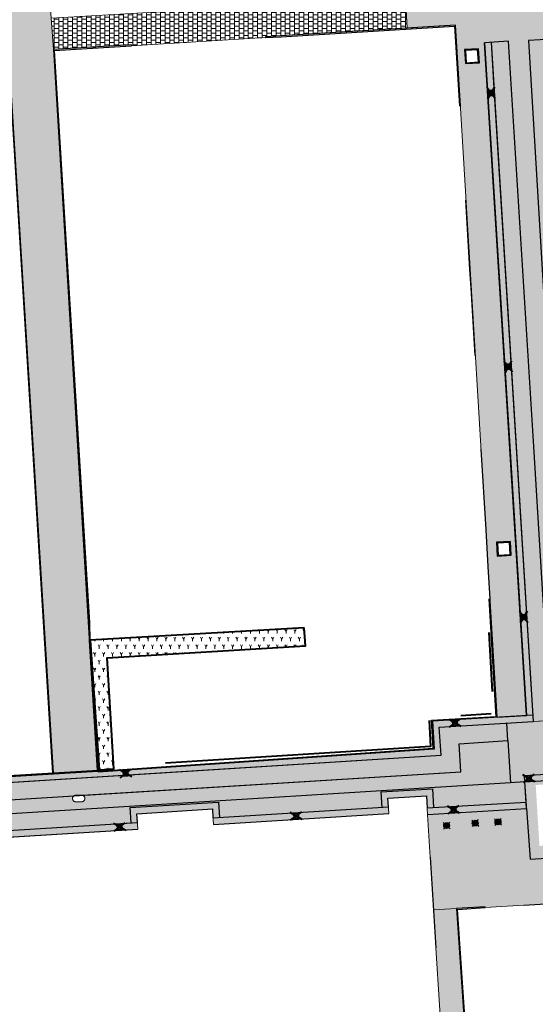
# Model space of a CAD drawing. Header units: metres. Extents: x -1 to 162893, y -2 to 502950.
# Tile 19 of 107: x 162566 to 162600, y 502575 to 502639. Entities that reach past the tile are written whole.
import ezdxf

# ---------------------------------------------------------------- set-up
doc = ezdxf.new("R2010")
doc.units = ezdxf.units.M
for name, color, linetype, lineweight, true_color in [('V-BH-GR-BEPLANTING_CULTUUR-A', 92, 'Continuous', 40, 0x00bd00), ('V-WE-VH-VERHARDING_BSS_DUBBELKLINKER_KF_ROOD_HALFSTEENSVERBAND-A', 13, 'Continuous', 13, 0xbd7e7e), ('V-WE-VH-VERHARDING_TEGEL_300x300x45_GRIJS-A', 253, 'Continuous', 13, 0x828282), ('V-WE-VH-VERHARDING_TEGEL_300x300x60_GRIJS-A', 15, 'Continuous', 13, 0x815656)]:
    doc.layers.add(name, color=color, linetype=linetype, lineweight=lineweight, true_color=true_color)
for name, color, linetype, lineweight in [('V-BH-RI-GWA_KOLK-S', 30, 'Continuous', 40), ('V-BH-VH-GOOT_BSS_KEIFORMAAT_4STREK-G', 5, 'Continuous', 30), ('V-BH-VH-KANTOPSLUITING_OPSLUITBAND_60X200-G', 150, 'Continuous', 30), ('V-BH-VH-KANTOPSLUITING_VOORKANTBAND-G', 2, 'Continuous', 30), ('V-BH-VH-MATERIAALGRENS-G', 7, 'Continuous', 30), ('V-WE-GR-BEPLANTING-A-250', 92, 'Continuous', 18), ('V-WE-IE-MEUBILAIR_WEGMEUBILAIR_PAAL-S', 7, 'Continuous', 30), ('V-WE-IE-TERREINAFSCHEIDING_KUNSTMATIG_HEKWERK_LAAG-G', 6, 'Continuous', 40), ('V-WE-VH-OPENVERHARDING_BETONSTRAATSTEEN-A', 92, 'Continuous', 18), ('V-WE-VH-OPENVERHARDING_TEGEL-A', 92, 'Continuous', 18), ('V-WE-VH-VERHARDING_STRAATBAKSTEEN-A', 240, 'Continuous', 13), ('V01-WE-VH-OPENVERHARDING_TEGEL-A', 92, 'Continuous', 18)]:
    doc.layers.add(name, color=color, linetype=linetype, lineweight=lineweight)
doc.layers.add('X-XX-AL-HULPLIJN 01-G', color=1, linetype='Continuous', lineweight=18, true_color=0xff0000, plot=False)
doc.layers.add('X01-XX-AL-HULPLIJN 01-G', color=1, linetype='Continuous', lineweight=18, true_color=0xff0000, plot=False)
pattern_1 = [(0, (0, 0), (0.3, 0.15), [0.3, -0.3]), (90, (0, 0), (-0.3, 2e-17), [])]
pattern_2 = [(183.595410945, (0, 0), (0.006271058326, -0.099803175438), []), (273.595410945, (-0.3992, -0.0251), (0.39921270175, 0.0250842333), [0.1, -0.1]), (273.595410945, (-0.19334, -0.11235), (0.39921270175, 0.0250842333), [0.1, -0.1]), (183.595410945, (-0.19647, -0.06244), (0.01254211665, -0.199606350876), [0, -0.2, 0, 0, 0]), (183.595410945, (-0.1902, -0.16225), (0.01254211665, -0.199606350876), [0, -0.2, 0, 0, 0])]
pattern_3 = [(90, (0, 0), (-0.105, 0.105), [0.105, -0.105]), (180, (0, 0), (-1e-17, -0.105), [])]

# ---------------------------------------------------------------- blocks, each defined once
blk = doc.blocks.new('V-SRI-KOLK_STRAAT_300X300-SO46')
at = {"layer": 'V-BH-RI-GWA_KOLK-S', "ltscale": 0.02}
for p, q in [((0.4, -0.375), (-0.381, 0.076)), ((-0.349, -0.423), (0.368, 0.124))]:
    blk.add_line(p, q, dxfattribs=at)
at = {"layer": 'V-BH-RI-GWA_KOLK-S', "ltscale": 0.2}
for p, q in [((0.15, 0.009), (-0.131, -0.309)), ((-0.15, -0.009), (0.169, -0.29))]:
    blk.add_line(p, q, dxfattribs=at)
at = {"layer": 'V-BH-RI-GWA_KOLK-S', "ltscale": 0.2, "flags": 128}
blk.add_lwpolyline([(0.15, 0.009), (-0.15, -0.009), (-0.131, -0.309), (0.169, -0.29), (0.15, 0.009)], dxfattribs=at)
blk = doc.blocks.new('V-SIE-WEG_PAAL_BETON16')
at = {"layer": 'V-WE-IE-MEUBILAIR_WEGMEUBILAIR_PAAL-S', "ltscale": 1.5}
for p, q in [((-0.225, 0.199), (0.225, -0.199)), ((0.199, 0.225), (-0.199, -0.225))]:
    blk.add_line(p, q, dxfattribs=at)
for radius in [0.188, 0.15, 0.112, 0.078, 0.075, 0.027]:
    blk.add_circle((0, 0), radius, dxfattribs=at)
blk = doc.blocks.new('V-SIE-WEG_PAAL_BETON17')
at = {"layer": 'V-WE-IE-MEUBILAIR_WEGMEUBILAIR_PAAL-S', "ltscale": 1.5}
for p, q in [((-0.225, 0.199), (0.225, -0.199)), ((0.199, 0.225), (-0.199, -0.225))]:
    blk.add_line(p, q, dxfattribs=at)
for radius in [0.188, 0.15, 0.112, 0.078, 0.075, 0.027]:
    blk.add_circle((0, 0), radius, dxfattribs=at)
blk = doc.blocks.new('V-SIE-WEG_PAAL_BETON18')
at = {"layer": 'V-WE-IE-MEUBILAIR_WEGMEUBILAIR_PAAL-S', "ltscale": 1.5}
for p, q in [((-0.225, 0.199), (0.225, -0.199)), ((0.199, 0.225), (-0.199, -0.225))]:
    blk.add_line(p, q, dxfattribs=at)
for radius in [0.188, 0.15, 0.112, 0.078, 0.075, 0.027]:
    blk.add_circle((0, 0), radius, dxfattribs=at)
blk = doc.blocks.new('V-SRI-KOLK_STRAAT_300X300-SO48')
at = {"layer": 'V-BH-RI-GWA_KOLK-S', "ltscale": 0.02}
for p, q in [((0.4, -0.375), (-0.381, 0.076)), ((-0.349, -0.423), (0.368, 0.124))]:
    blk.add_line(p, q, dxfattribs=at)
at = {"layer": 'V-BH-RI-GWA_KOLK-S', "ltscale": 0.2}
for p, q in [((0.15, 0.009), (-0.131, -0.309)), ((-0.15, -0.009), (0.169, -0.29))]:
    blk.add_line(p, q, dxfattribs=at)
at = {"layer": 'V-BH-RI-GWA_KOLK-S', "ltscale": 0.2, "flags": 128}
blk.add_lwpolyline([(0.15, 0.009), (-0.15, -0.009), (-0.131, -0.309), (0.169, -0.29), (0.15, 0.009)], dxfattribs=at)
blk = doc.blocks.new('V-SRI-KOLK_STRAAT_300X300-SO49')
at = {"layer": 'V-BH-RI-GWA_KOLK-S', "ltscale": 0.02}
for p, q in [((0.4, -0.375), (-0.381, 0.076)), ((-0.349, -0.423), (0.368, 0.124))]:
    blk.add_line(p, q, dxfattribs=at)
at = {"layer": 'V-BH-RI-GWA_KOLK-S', "ltscale": 0.2}
for p, q in [((0.15, 0.009), (-0.131, -0.309)), ((-0.15, -0.009), (0.169, -0.29))]:
    blk.add_line(p, q, dxfattribs=at)
at = {"layer": 'V-BH-RI-GWA_KOLK-S', "ltscale": 0.2, "flags": 128}
blk.add_lwpolyline([(0.15, 0.009), (-0.15, -0.009), (-0.131, -0.309), (0.169, -0.29), (0.15, 0.009)], dxfattribs=at)
blk = doc.blocks.new('V-SRI-KOLK_STRAAT_300X300-SO50')
at = {"layer": 'V-BH-RI-GWA_KOLK-S', "ltscale": 0.02}
for p, q in [((0.4, -0.375), (-0.381, 0.076)), ((-0.349, -0.423), (0.368, 0.124))]:
    blk.add_line(p, q, dxfattribs=at)
at = {"layer": 'V-BH-RI-GWA_KOLK-S', "ltscale": 0.2}
for p, q in [((0.15, 0.009), (-0.131, -0.309)), ((-0.15, -0.009), (0.169, -0.29))]:
    blk.add_line(p, q, dxfattribs=at)
at = {"layer": 'V-BH-RI-GWA_KOLK-S', "ltscale": 0.2, "flags": 128}
blk.add_lwpolyline([(0.15, 0.009), (-0.15, -0.009), (-0.131, -0.309), (0.169, -0.29), (0.15, 0.009)], dxfattribs=at)
blk = doc.blocks.new('V-SRI-KOLK_STRAAT_300X300-SO51')
at = {"layer": 'V-BH-RI-GWA_KOLK-S', "ltscale": 0.02}
for p, q in [((0.423, -0.349), (-0.124, 0.368)), ((0.375, 0.4), (-0.076, -0.381))]:
    blk.add_line(p, q, dxfattribs=at)
at = {"layer": 'V-BH-RI-GWA_KOLK-S', "ltscale": 0.2}
for p, q in [((-0.009, 0.15), (0.309, -0.131)), ((0.009, -0.15), (0.29, 0.169))]:
    blk.add_line(p, q, dxfattribs=at)
at = {"layer": 'V-BH-RI-GWA_KOLK-S', "ltscale": 0.2, "flags": 128}
blk.add_lwpolyline([(-0.009, 0.15), (0.009, -0.15), (0.309, -0.131), (0.29, 0.169), (-0.009, 0.15)], dxfattribs=at)
blk = doc.blocks.new('V-SRI-KOLK_STRAAT_300X300-SO53')
at = {"layer": 'V-BH-RI-GWA_KOLK-S', "ltscale": 0.02}
for p, q in [((0.423, -0.349), (-0.124, 0.368)), ((0.375, 0.4), (-0.076, -0.381))]:
    blk.add_line(p, q, dxfattribs=at)
at = {"layer": 'V-BH-RI-GWA_KOLK-S', "ltscale": 0.2}
for p, q in [((-0.009, 0.15), (0.309, -0.131)), ((0.009, -0.15), (0.29, 0.169))]:
    blk.add_line(p, q, dxfattribs=at)
at = {"layer": 'V-BH-RI-GWA_KOLK-S', "ltscale": 0.2, "flags": 128}
blk.add_lwpolyline([(-0.009, 0.15), (0.009, -0.15), (0.309, -0.131), (0.29, 0.169), (-0.009, 0.15)], dxfattribs=at)
blk = doc.blocks.new('V-SRI-KOLK_STRAAT_300X300-SO55')
at = {"layer": 'V-BH-RI-GWA_KOLK-S', "ltscale": 0.02}
for p, q in [((0.423, -0.349), (-0.124, 0.368)), ((0.375, 0.4), (-0.076, -0.381))]:
    blk.add_line(p, q, dxfattribs=at)
at = {"layer": 'V-BH-RI-GWA_KOLK-S', "ltscale": 0.2}
for p, q in [((-0.009, 0.15), (0.309, -0.131)), ((0.009, -0.15), (0.29, 0.169))]:
    blk.add_line(p, q, dxfattribs=at)
at = {"layer": 'V-BH-RI-GWA_KOLK-S', "ltscale": 0.2, "flags": 128}
blk.add_lwpolyline([(-0.009, 0.15), (0.009, -0.15), (0.309, -0.131), (0.29, 0.169), (-0.009, 0.15)], dxfattribs=at)
blk = doc.blocks.new('V-SRI-KOLK_STRAAT_300X300-SO59')
at = {"layer": 'V-BH-RI-GWA_KOLK-S', "ltscale": 0.02}
for p, q in [((0.4, -0.375), (-0.381, 0.076)), ((-0.349, -0.423), (0.368, 0.124))]:
    blk.add_line(p, q, dxfattribs=at)
at = {"layer": 'V-BH-RI-GWA_KOLK-S', "ltscale": 0.2}
for p, q in [((0.15, 0.009), (-0.131, -0.309)), ((-0.15, -0.009), (0.169, -0.29))]:
    blk.add_line(p, q, dxfattribs=at)
at = {"layer": 'V-BH-RI-GWA_KOLK-S', "ltscale": 0.2, "flags": 128}
blk.add_lwpolyline([(0.15, 0.009), (-0.15, -0.009), (-0.131, -0.309), (0.169, -0.29), (0.15, 0.009)], dxfattribs=at)
blk = doc.blocks.new('V-SRI-KOLK_STRAAT_300X300-SO60')
at = {"layer": 'V-BH-RI-GWA_KOLK-S', "ltscale": 0.02}
for p, q in [((0.4, -0.375), (-0.381, 0.076)), ((-0.349, -0.423), (0.368, 0.124))]:
    blk.add_line(p, q, dxfattribs=at)
at = {"layer": 'V-BH-RI-GWA_KOLK-S', "ltscale": 0.2}
for p, q in [((0.15, 0.009), (-0.131, -0.309)), ((-0.15, -0.009), (0.169, -0.29))]:
    blk.add_line(p, q, dxfattribs=at)
at = {"layer": 'V-BH-RI-GWA_KOLK-S', "ltscale": 0.2, "flags": 128}
blk.add_lwpolyline([(0.15, 0.009), (-0.15, -0.009), (-0.131, -0.309), (0.169, -0.29), (0.15, 0.009)], dxfattribs=at)

msp = doc.modelspace()

# ---------------------------------------------------------------- hatches: boundary and pattern name
at = {"layer": 'V-BH-VH-GOOT_BSS_KEIFORMAAT_4STREK-G'}
h = msp.add_hatch(dxfattribs=at)
h.set_pattern_fill('AVH-BSS_KEIFORMAAT_HALFST', color=256, angle=90, pattern_type=2)
h.set_pattern_definition(pattern_3)
h.paths.add_polyline_path([(162596.427, 502637.234), (162596.846, 502637.262), (162599.562, 502593.594), (162599.149, 502593.566)])
h = msp.add_hatch(dxfattribs=at)
h.set_pattern_fill('AVH-BSS_KEIFORMAAT_HALFST', color=256, angle=90, pattern_type=2)
h.set_pattern_definition(pattern_3)
h.paths.add_polyline_path([(162534.81, 502587.647), (162534.392, 502587.62), (162534.418, 502587.201), (162536.757, 502587.351), (162536.753, 502587.403), (162593.603, 502590.997), (162593.49, 502592.812), (162599.587, 502593.175), (162599.561, 502593.594), (162593.044, 502593.206), (162593.158, 502591.387), (162568.461, 502589.763), (162536.729, 502587.823), (162536.73, 502587.77)])
h = msp.add_hatch(dxfattribs=at)
h.set_pattern_fill('AVH-BSS_KEIFORMAAT_HALFST', color=256, angle=90, pattern_type=2)
h.set_pattern_definition(pattern_3)
h.paths.add_polyline_path([(162599.019, 502589.679), (162599.045, 502589.26), (162640.262, 502591.822), (162640.236, 502592.241)])
h = msp.add_hatch(dxfattribs=at)
h.set_pattern_fill('AVH-BSS_KEIFORMAAT_HALFST', color=256, angle=90, pattern_type=2)
h.set_pattern_definition(pattern_3)
h.paths.add_polyline_path([(162562.637, 502585.918), (162562.663, 502585.499), (162573.941, 502586.201), (162573.879, 502587.198), (162578.77, 502587.503), (162578.832, 502586.505), (162590.22, 502587.214), (162590.158, 502588.212), (162592.653, 502588.367), (162592.729, 502587.149), (162599.152, 502587.536), (162599.123, 502587.955), (162593.121, 502587.594), (162593.047, 502588.812), (162589.716, 502588.606), (162589.774, 502587.608), (162579.225, 502586.95), (162579.163, 502587.948), (162573.434, 502587.591), (162573.496, 502586.594), (162563.056, 502585.944)])
at = {"layer": 'V-WE-GR-BEPLANTING-A-250'}
h = msp.add_hatch(dxfattribs=at)
h.set_pattern_fill('AGR-BEPLANTING_SOORT_01-SO', color=256, scale=0.5, pattern_type=2)
h.set_pattern_definition([(60, (162509.3586, 502748.52543), (-0.2886752, 0.4999999), [0.144338, -0.433013]), (120, (162509.3586, 502748.52543), (-0.5773502, -1e-07), [0.144338, -0.433013]), (270, (162509.35858, 502748.52543), (0.288675, -0.5), [0.125, -0.875])])
h.paths.add_polyline_path([(162584.728, 502599.257), (162570.843, 502598.449), (162571.434, 502590.054), (162572.379, 502590.119), (162571.936, 502597.318), (162584.808, 502598.099)])
at = {"layer": 'V-WE-VH-OPENVERHARDING_BETONSTRAATSTEEN-A'}
h = msp.add_hatch(dxfattribs=at)
h.set_pattern_fill('AVH-BSS_KEIFORMAAT_HALFST', color=256, scale=2, angle=90, pattern_type=2)
h.set_pattern_definition([(90, (0, 0), (-0.21, 0.21), [0.21, -0.21]), (180, (0, 0), (-3e-17, -0.21), [])])
h.paths.add_polyline_path([(162599.045, 502589.26), (162599.381, 502584.237), (162632.222, 502586.249), (162631.898, 502591.302)])
h.paths.add_polyline_path([(162606.047, 502589.444), (162606.289, 502585.493), (162604.722, 502585.397), (162604.521, 502585.385), (162604.279, 502589.336)], flags=16)
h.paths.add_polyline_path([(162601.512, 502589.166), (162601.754, 502585.215), (162600.187, 502585.119), (162599.985, 502585.107), (162599.743, 502589.058)], flags=16)
h.paths.add_polyline_path([(162603.78, 502589.305), (162604.022, 502585.354), (162602.455, 502585.258), (162602.253, 502585.246), (162602.011, 502589.197)], flags=16)
h.paths.add_polyline_path([(162608.315, 502589.583), (162608.557, 502585.632), (162606.99, 502585.536), (162606.789, 502585.523), (162606.546, 502589.475)], flags=16)
h.paths.add_polyline_path([(162610.583, 502589.722), (162610.825, 502585.771), (162609.258, 502585.675), (162609.056, 502585.662), (162608.814, 502589.614)], flags=16)
h.paths.add_polyline_path([(162612.851, 502589.861), (162613.093, 502585.91), (162611.526, 502585.814), (162611.324, 502585.801), (162611.082, 502589.753)], flags=16)
h.paths.add_polyline_path([(162615.119, 502590), (162615.361, 502586.049), (162613.794, 502585.953), (162613.592, 502585.94), (162613.35, 502589.892)], flags=16)
h.paths.add_polyline_path([(162617.387, 502590.139), (162617.629, 502586.188), (162616.062, 502586.092), (162615.86, 502586.079), (162615.618, 502590.031)], flags=16)
h.paths.add_polyline_path([(162619.655, 502590.278), (162619.897, 502586.327), (162618.33, 502586.231), (162618.128, 502586.218), (162617.886, 502590.169)], flags=16)
h.paths.add_polyline_path([(162621.922, 502590.417), (162622.164, 502586.465), (162620.597, 502586.369), (162620.396, 502586.357), (162620.154, 502590.308)], flags=16)
h.paths.add_polyline_path([(162624.19, 502590.556), (162624.432, 502586.604), (162622.865, 502586.508), (162622.664, 502586.496), (162622.421, 502590.447)], flags=16)
h.paths.add_polyline_path([(162626.458, 502590.695), (162626.7, 502586.743), (162625.133, 502586.647), (162624.931, 502586.635), (162624.689, 502590.586)], flags=16)
h.paths.add_polyline_path([(162628.726, 502590.834), (162628.968, 502586.882), (162627.401, 502586.786), (162627.199, 502586.774), (162626.957, 502590.725)], flags=16)
h.paths.add_polyline_path([(162630.994, 502590.973), (162631.236, 502587.021), (162629.669, 502586.925), (162629.467, 502586.913), (162629.225, 502590.864)], flags=16)
at = {"layer": 'V-WE-VH-OPENVERHARDING_TEGEL-A'}
h = msp.add_hatch(dxfattribs=at)
h.set_pattern_fill('AVH-TEGEL_300X300_HALFST', color=256, pattern_type=2)
h.set_pattern_definition(pattern_1)
h.paths.add_polyline_path([(162591.014, 502645.247), (162591.409, 502638.183), (162594.541, 502638.374), (162597.241, 502593.456), (162599.148, 502593.57), (162596.427, 502637.234), (162597.976, 502637.339), (162600.821, 502591.482), (162637.09, 502593.649), (162637.023, 502594.844), (162601.955, 502592.757), (162599.283, 502637.367), (162600.782, 502637.462), (162603.246, 502596.48), (162605.17, 502595.115), (162604.902, 502599.753), (162602.479, 502638.88), (162605.027, 502639.027), (162604.555, 502646.102), (162601.877, 502645.957), (162601.897, 502645.658), (162593.916, 502645.111), (162593.895, 502645.409)])
h.paths.add_polyline_path([(162597.192, 502604.815), (162597.249, 502603.907), (162598.157, 502603.965), (162598.1, 502604.872)], flags=16)
h.paths.add_polyline_path([(162602.073, 502620.244), (162602.13, 502619.336), (162603.038, 502619.394), (162602.981, 502620.301)], flags=16)
h.paths.add_polyline_path([(162595.122, 502636.782), (162595.179, 502635.874), (162596.087, 502635.932), (162596.03, 502636.839)], flags=16)
h = msp.add_hatch(dxfattribs=at)
h.set_pattern_fill('AVH-TEGEL_300X300_HALFST', color=256, pattern_type=2)
h.set_pattern_definition(pattern_1)
h.paths.add_polyline_path([(162569.772, 502588.345), (162569.756, 502588.33), (162569.743, 502588.314), (162569.731, 502588.297), (162569.721, 502588.278), (162569.713, 502588.26), (162569.706, 502588.24), (162569.702, 502588.221), (162569.7, 502588.202), (162569.699, 502588.184), (162569.7, 502588.165), (162569.702, 502588.146), (162569.706, 502588.127), (162569.713, 502588.108), (162569.721, 502588.089), (162569.731, 502588.071), (162569.743, 502588.053), (162569.756, 502588.037), (162569.772, 502588.022), (162569.788, 502588.009), (162569.806, 502587.998), (162569.824, 502587.989), (162569.843, 502587.981), (162569.861, 502587.975), (162569.88, 502587.972), (162569.899, 502587.969), (162570.299, 502587.969), (162570.317, 502587.972), (162570.336, 502587.975), (162570.355, 502587.981), (162570.374, 502587.988), (162570.392, 502587.998), (162570.409, 502588.009), (162570.426, 502588.022), (162570.441, 502588.037), (162570.455, 502588.053), (162570.467, 502588.07), (162570.477, 502588.089), (162570.485, 502588.108), (162570.491, 502588.127), (162570.495, 502588.146), (162570.498, 502588.165), (162570.499, 502588.184), (162570.498, 502588.202), (162570.495, 502588.221), (162570.491, 502588.24), (162570.485, 502588.26), (162570.477, 502588.278), (162570.467, 502588.297), (162570.455, 502588.314), (162570.441, 502588.33), (162570.426, 502588.345), (162570.409, 502588.358), (162570.392, 502588.369), (162570.374, 502588.379), (162570.355, 502588.386), (162570.347, 502588.389), (162594.876, 502589.916), (162594.778, 502591.734), (162597.935, 502591.944), (162598.11, 502589.191), (162569.549, 502587.43), (162533.411, 502585.188), (162533.359, 502586.092), (162567.351, 502588.202), (162569.782, 502588.353)])
at = {"layer": 'V-WE-VH-VERHARDING_BSS_DUBBELKLINKER_KF_ROOD_HALFSTEENSVERBAND-A'}
h = msp.add_hatch(dxfattribs=at)
h.set_pattern_fill('AVH-SBS_DIKFORMAAT_HALFST', color=256, scale=2, angle=183.59541, pattern_type=2)
h.set_pattern_definition(pattern_2)
h.paths.add_polyline_path([(162599.587, 502593.175), (162597.031, 502634.29), (162596.846, 502637.262), (162597.976, 502637.339), (162599.611, 502611.032), (162600.712, 502593.24)])
h = msp.add_hatch(dxfattribs=at)
h.set_pattern_fill('AVH-SBS_DIKFORMAAT_HALFST', color=256, scale=2, angle=183.59541, pattern_type=2)
h.set_pattern_definition(pattern_2)
h.paths.add_polyline_path([(162600.363, 502637.435), (162602.839, 502596.254), (162604.915, 502594.778), (162605.045, 502594.687), (162601.849, 502594.502), (162600.824, 502611.297), (162599.283, 502637.367)])
h = msp.add_hatch(dxfattribs=at)
h.set_pattern_fill('AVH-SBS_DIKFORMAAT_HALFST', color=256, scale=2, angle=183.59541, pattern_type=2)
h.set_pattern_definition(pattern_2)
h.paths.add_polyline_path([(162640.124, 502593.955), (162640.236, 502592.241), (162599.019, 502589.679), (162599.045, 502589.26), (162598.11, 502589.191), (162597.935, 502591.944), (162597.863, 502593.072), (162600.712, 502593.24), (162600.821, 502591.482), (162637.09, 502593.649), (162637.023, 502594.847), (162601.955, 502592.757), (162601.849, 502594.502), (162605.12, 502594.691), (162636.88, 502596.646), (162638.43, 502596.736), (162638.609, 502593.845), (162639.513, 502593.92)])
h = msp.add_hatch(dxfattribs=at)
h.set_pattern_fill('AVH-SBS_DIKFORMAAT_HALFST', color=256, scale=2, angle=183.59541, pattern_type=2)
h.set_pattern_definition(pattern_2)
h.paths.add_polyline_path([(162597.866, 502593.072), (162597.935, 502591.944), (162594.778, 502591.734), (162594.876, 502589.916), (162570.347, 502588.389), (162570.336, 502588.392), (162570.317, 502588.396), (162570.299, 502588.398), (162569.899, 502588.398), (162569.88, 502588.396), (162569.861, 502588.392), (162569.843, 502588.386), (162569.824, 502588.379), (162569.806, 502588.369), (162569.788, 502588.358), (162569.782, 502588.353), (162567.351, 502588.202), (162533.359, 502586.092), (162533.296, 502587.136), (162534.418, 502587.201), (162536.757, 502587.351), (162536.753, 502587.403), (162573.003, 502589.694), (162573.006, 502589.648), (162573.305, 502589.667), (162573.302, 502589.713), (162593.603, 502590.997), (162593.49, 502592.812)])
h = msp.add_hatch(dxfattribs=at)
h.set_pattern_fill('AVH-SBS_DIKFORMAAT_HALFST', color=256, scale=2, angle=183.59541, pattern_type=2)
h.set_pattern_definition(pattern_2)
h.paths.add_polyline_path([(162599.045, 502589.26), (162599.127, 502587.955), (162593.121, 502587.594), (162593.047, 502588.812), (162589.716, 502588.606), (162589.774, 502587.607), (162579.225, 502586.95), (162579.163, 502587.948), (162573.434, 502587.591), (162573.496, 502586.594), (162563.056, 502585.944), (162562.994, 502586.942), (162557.266, 502586.586), (162557.328, 502585.587), (162546.828, 502584.934), (162546.766, 502585.932), (162541.037, 502585.574), (162541.099, 502584.577), (162531.128, 502583.956), (162531.062, 502585.047)])
at = {"layer": 'V01-WE-VH-OPENVERHARDING_TEGEL-A'}
h = msp.add_hatch(dxfattribs=at)
h.set_pattern_fill('AVH-TEGEL_300X300_HALFST', color=256, pattern_type=2)
h.set_pattern_definition(pattern_1)
edge = h.paths.add_edge_path()
edge.add_arc((162627.381, 502775.541), 0.5, 92.78975, 183.94819)
edge.add_line((162626.882, 502775.506), (162626.882, 502775.506))
edge.add_line((162626.882, 502775.506), (162626.882, 502775.506))
edge.add_arc((162627.423, 502775.506), 0.541, 179.93305, 180.06695)
edge.add_line((162626.882, 502775.505), (162626.2, 502787.031))
edge.add_line((162626.2, 502787.031), (162626.195, 502787.103))
edge.add_arc((162626.694, 502787.136), 0.5, 183.72703, 273.28923)
edge.add_line((162626.723, 502786.637), (162626.661, 502786.632))
edge.add_line((162626.661, 502786.632), (162626.704, 502786.635))
edge.add_line((162626.704, 502786.635), (162627.164, 502786.67))
edge.add_line((162627.164, 502786.67), (162627.803, 502776.062))
edge.add_line((162627.803, 502776.062), (162627.356, 502776.04))
edge = h.paths.add_edge_path()
edge.add_arc((162627.48, 502774.467), 0.5, 189.53114, 274.43487)
edge.add_line((162627.518, 502773.968), (162627.929, 502774))
edge.add_line((162627.929, 502774), (162628.572, 502763.431))
edge.add_line((162628.572, 502763.431), (162628.134, 502763.406))
edge.add_arc((162628.162, 502762.907), 0.5, 93.2452, 182.89789)
edge.add_line((162627.662, 502762.882), (162627.662, 502762.891))
edge.add_line((162627.662, 502762.891), (162626.986, 502774.373))
edge.add_arc((162627.439, 502774.433), 0.457, 187.60604, 188.65416)
edge.add_line((162626.987, 502774.365), (162626.988, 502774.359))
edge.add_line((162626.988, 502774.359), (162626.99, 502774.346))
edge.add_line((162626.99, 502774.346), (162626.996, 502774.32))
edge.add_line((162626.996, 502774.32), (162626.999, 502774.306))
edge.add_line((162626.999, 502774.306), (162627.003, 502774.294))
edge.add_line((162627.003, 502774.294), (162627.012, 502774.268))
edge.add_line((162627.012, 502774.268), (162627.019, 502774.252))
edge.add_line((162627.019, 502774.252), (162626.997, 502774.317))
edge.add_arc((162627.439, 502774.433), 0.457, 192.47681, 194.82436, ccw=False)
edge.add_line((162626.993, 502774.335), (162626.986, 502774.384))
edge = h.paths.add_edge_path()
edge.add_arc((162629.707, 502737.833), 0.5, 93.52145, 181.20288)
edge.add_line((162629.207, 502737.822), (162629.206, 502737.882))
edge.add_line((162629.206, 502737.882), (162627.715, 502761.844))
edge.add_line((162627.715, 502761.844), (162627.714, 502761.861))
edge.add_arc((162628.214, 502761.886), 0.5, 182.89789, 273.2671)
edge.add_line((162628.242, 502761.387), (162628.696, 502761.413))
edge.add_line((162628.696, 502761.413), (162630.106, 502738.358))
edge.add_line((162630.106, 502738.358), (162629.676, 502738.332))
h.paths.add_polyline_path([(-0.819, -1.554), (47.99, -1.554), (47.99, 3.362), (-0.819, 3.362)], flags=9)
h = msp.add_hatch(dxfattribs=at)
h.set_pattern_fill('AVH-TEGEL_300X300_HALFST', color=256, pattern_type=2)
h.set_pattern_definition(pattern_1)
h.paths.add_polyline_path([(162565.153, 502643.548), (162567.967, 502643.75), (162568.321, 502638.827), (162568.459, 502636.783), (162571.295, 502589.996), (162568.457, 502589.823), (162565.575, 502636.609), (162565.475, 502638.626)])
h = msp.add_hatch(dxfattribs=at)
h.set_pattern_fill('AVH-TEGEL_300X300_HALFST', color=256, pattern_type=2)
h.set_pattern_definition(pattern_1)
h.paths.add_polyline_path([(162583.228, 502637.684), (162582.217, 502637.622), (162582.221, 502637.562), (162573.518, 502637.032), (162573.514, 502637.092), (162572.413, 502637.024), (162568.459, 502636.783), (162568.321, 502638.827), (162591.286, 502640.193), (162591.409, 502638.183)])
h = msp.add_hatch(dxfattribs=at)
h.set_pattern_fill('AVH-TEGEL_300X300_HALFST', color=256, pattern_type=2)
h.set_pattern_definition(pattern_1)
h.paths.add_polyline_path([(162592.902, 502584.375), (162592.729, 502587.149), (162599.152, 502587.536), (162599.381, 502584.237), (162632.222, 502586.249), (162631.898, 502591.302), (162640.262, 502591.822), (162640.448, 502588.873), (162636.55, 502588.617), (162636.966, 502583.592), (162598.962, 502581.254), (162596.467, 502581.101), (162596.463, 502581.16), (162593.115, 502580.952)])
h = msp.add_hatch(dxfattribs=at)
h.set_pattern_fill('AVH-TEGEL_300X300_HALFST', color=256, pattern_type=2)
h.set_pattern_definition(pattern_1)
h.paths.add_polyline_path([(162595.039, 502550.122), (162594.984, 502551.003), (162593.972, 502567.328), (162593.268, 502578.486), (162593.115, 502580.952), (162594.608, 502581.046), (162596.715, 502550.215)])

# ---------------------------------------------------------------- linework, layer by layer
at = {"layer": 'V-BH-GR-BEPLANTING_CULTUUR-A', "flags": 128}
msp.add_lwpolyline([(162584.728, 502599.257), (162570.843, 502598.449), (162571.434, 502590.054), (162572.379, 502590.119), (162571.936, 502597.318), (162584.808, 502598.099), (162584.728, 502599.257)], dxfattribs=at)
at = {"layer": 'V-BH-VH-GOOT_BSS_KEIFORMAAT_4STREK-G'}
for p, q in [((162599.045, 502589.26), (162631.898, 502591.302)), ((162571.358, 502589.94), (162536.729, 502587.823)), ((162592.729, 502587.149), (162599.152, 502587.536)), ((162578.832, 502586.505), (162590.22, 502587.214)), ((162562.663, 502585.499), (162573.941, 502586.201))]:
    msp.add_line(p, q, dxfattribs=at)
at = {"layer": 'V-BH-VH-GOOT_BSS_KEIFORMAAT_4STREK-G', "flags": 128}
for points in [[(162596.427, 502637.234), (162598.306, 502607.247), (162599.142, 502593.569)], [(162599.562, 502593.594), (162593.044, 502593.206), (162593.158, 502591.387), (162571.361, 502589.893)], [(162590.193, 502587.633), (162590.158, 502588.212), (162592.653, 502588.367), (162592.702, 502587.568)], [(162573.915, 502586.62), (162573.879, 502587.198), (162578.77, 502587.503), (162578.806, 502586.924)]]:
    msp.add_lwpolyline(points, dxfattribs=at)
at = {"layer": 'V-BH-VH-KANTOPSLUITING_OPSLUITBAND_60X200-G'}
for p, q in [((162597.181, 502593.452), (162596.714, 502601.146)), ((162571.355, 502590), (162536.725, 502587.883))]:
    msp.add_line(p, q, dxfattribs=at)
at = {"layer": 'V-BH-VH-KANTOPSLUITING_OPSLUITBAND_60X200-G', "flags": 128}
for points in [[(162582.221, 502637.562), (162583.232, 502637.624), (162594.485, 502638.31), (162594.805, 502633.11)], [(162571.358, 502589.94), (162570.843, 502598.449), (162570.812, 502599.574), (162568.523, 502636.727), (162572.417, 502636.964), (162573.518, 502637.032)], [(162595.973, 502636.775), (162595.185, 502636.726), (162595.235, 502635.937), (162596.023, 502635.988), (162595.973, 502636.775)], [(162533.822, 502634.613), (162565.519, 502636.545), (162568.397, 502589.819)], [(162598.044, 502604.808), (162597.256, 502604.759), (162597.305, 502603.971), (162598.093, 502604.021), (162598.044, 502604.808)], [(162571.357, 502589.953), (162593.094, 502591.443), (162592.98, 502593.262), (162597.178, 502593.512)], [(162597.051, 502546.173), (162594.672, 502580.99), (162596.467, 502581.1)]]:
    msp.add_lwpolyline(points, dxfattribs=at)
at = {"layer": 'V-BH-VH-KANTOPSLUITING_VOORKANTBAND-G'}
for p, q in [((162597.241, 502593.456), (162596.774, 502601.15)), ((162571.358, 502589.94), (162536.729, 502587.823))]:
    msp.add_line(p, q, dxfattribs=at)
at = {"layer": 'V-BH-VH-KANTOPSLUITING_VOORKANTBAND-G', "flags": 128}
for points in [[(162594.865, 502633.114), (162594.541, 502638.374), (162583.228, 502637.684), (162582.217, 502637.622)], [(162568.461, 502589.763), (162565.575, 502636.609), (162533.818, 502634.673)], [(162573.514, 502637.092), (162572.413, 502637.024), (162568.459, 502636.783), (162570.752, 502599.571), (162570.783, 502598.446), (162571.295, 502589.996)], [(162595.122, 502636.782), (162595.179, 502635.874), (162596.087, 502635.932), (162596.03, 502636.839), (162595.122, 502636.782)], [(162597.192, 502604.815), (162597.249, 502603.907), (162598.157, 502603.965), (162598.1, 502604.872), (162597.192, 502604.815)], [(162597.241, 502593.456), (162593.044, 502593.206), (162593.158, 502591.387), (162571.361, 502589.893)], [(162596.463, 502581.16), (162594.608, 502581.046), (162596.992, 502546.169)]]:
    msp.add_lwpolyline(points, dxfattribs=at)
at = {"layer": 'V-BH-VH-MATERIAALGRENS-G'}
for p, q in [((162596.846, 502637.26), (162599.587, 502593.175)), ((162597.935, 502591.944), (162597.866, 502593.072)), ((162578.806, 502586.924), (162590.194, 502587.633)), ((162592.704, 502587.568), (162599.127, 502587.955)), ((162562.637, 502585.918), (162573.915, 502586.62))]:
    msp.add_line(p, q, dxfattribs=at)
at = {"layer": 'V-BH-VH-MATERIAALGRENS-G', "flags": 128}
for points in [[(162600.782, 502637.462), (162599.283, 502637.367), (162600.824, 502611.297), (162601.955, 502592.757), (162637.023, 502594.847), (162637.09, 502593.649), (162600.821, 502591.482), (162599.611, 502611.032), (162597.976, 502637.339), (162596.427, 502637.234)], [(162597.241, 502593.456), (162599.149, 502593.566), (162596.427, 502637.234)], [(162598.11, 502589.191), (162569.549, 502587.43), (162532.204, 502585.113), (162529.475, 502629.821), (162527.93, 502629.72), (162527.965, 502629.134)], [(162536.725, 502587.883), (162536.73, 502587.77), (162534.81, 502587.646), (162532.212, 502629.976), (162530.709, 502629.89), (162533.359, 502586.092), (162567.351, 502588.202), (162594.876, 502589.916), (162594.778, 502591.734), (162597.935, 502591.944)], [(162531.793, 502629.95), (162534.418, 502587.201), (162536.757, 502587.351), (162536.753, 502587.403), (162593.603, 502590.997), (162593.49, 502592.812), (162599.587, 502593.175)], [(162595.18, 502627.022), (162595.458, 502622.522), (162595.531, 502621.332), (162595.801, 502616.94)], [(162596.176, 502610.852), (162596.499, 502605.617), (162596.646, 502603.235), (162596.774, 502601.15)], [(162597.935, 502591.944), (162598.11, 502589.191)], [(162599.045, 502589.26), (162599.019, 502589.679), (162640.236, 502592.241)], [(162599.152, 502587.536), (162599.381, 502584.237), (162632.222, 502586.249), (162631.898, 502591.302)], [(162589.774, 502587.608), (162589.716, 502588.606), (162593.047, 502588.812), (162593.121, 502587.594)], [(162599.045, 502589.26), (162598.11, 502589.191)], [(162599.152, 502587.536), (162599.045, 502589.26)], [(162573.496, 502586.594), (162573.434, 502587.591), (162579.163, 502587.948), (162579.225, 502586.95)], [(162592.729, 502587.149), (162599.152, 502587.536)], [(162592.902, 502584.375), (162593.268, 502578.486)], [(162598.962, 502581.254), (162610.351, 502581.954)]]:
    msp.add_lwpolyline(points, dxfattribs=at)
at = {"layer": 'V-WE-IE-TERREINAFSCHEIDING_KUNSTMATIG_HEKWERK_LAAG-G'}
for p, q in [((162596.704, 502598.958), (162596.914, 502595.132)), ((162596.86, 502593.674), (162594.891, 502593.55))]:
    msp.add_line(p, q, dxfattribs=at)
at = {"layer": 'V-WE-IE-TERREINAFSCHEIDING_KUNSTMATIG_HEKWERK_LAAG-G', "flags": 128}
msp.add_lwpolyline([(162592.822, 502593.245), (162592.929, 502591.552), (162575.72, 502590.469)], dxfattribs=at)
at = {"layer": 'V-WE-VH-VERHARDING_STRAATBAKSTEEN-A', "color": 240}
msp.add_line((162599.587, 502593.175), (162600.712, 502593.24), dxfattribs=at)
at = {"layer": 'V-WE-VH-VERHARDING_STRAATBAKSTEEN-A', "color": 240, "flags": 128}
for points in [[(162599.587, 502593.175), (162597.031, 502634.29), (162596.846, 502637.262), (162597.976, 502637.339), (162599.611, 502611.032), (162600.712, 502593.24), (162599.587, 502593.175)], [(162600.363, 502637.435), (162602.839, 502596.254), (162604.915, 502594.778), (162605.045, 502594.687), (162601.849, 502594.502), (162600.824, 502611.297), (162599.283, 502637.367), (162600.363, 502637.435)], [(162597.866, 502593.072), (162597.935, 502591.944), (162594.778, 502591.734), (162594.876, 502589.916), (162570.347, 502588.389), (162570.336, 502588.392), (162570.317, 502588.396), (162570.299, 502588.398), (162569.899, 502588.398), (162569.88, 502588.396), (162569.861, 502588.392), (162569.843, 502588.386), (162569.824, 502588.379), (162569.806, 502588.369), (162569.788, 502588.358), (162569.782, 502588.353), (162567.351, 502588.202), (162533.359, 502586.092)], [(162536.753, 502587.403), (162573.003, 502589.694), (162573.006, 502589.648), (162573.305, 502589.667), (162573.302, 502589.713), (162593.603, 502590.997), (162593.49, 502592.812), (162597.866, 502593.072)]]:
    msp.add_lwpolyline(points, dxfattribs=at)
at = {"layer": 'V-WE-VH-VERHARDING_TEGEL_300x300x45_GRIJS-A'}
for p, q in [((162591.286, 502640.193), (162591.409, 502638.183)), ((162568.459, 502636.783), (162568.321, 502638.827)), ((162582.221, 502637.562), (162582.217, 502637.622)), ((162573.518, 502637.032), (162573.514, 502637.092)), ((162594.608, 502581.046), (162593.115, 502580.952))]:
    msp.add_line(p, q, dxfattribs=at)
at = {"layer": 'V-WE-VH-VERHARDING_TEGEL_300x300x45_GRIJS-A', "flags": 128}
for points in [[(162583.228, 502637.684), (162582.217, 502637.622), (162582.221, 502637.562), (162573.518, 502637.032), (162573.514, 502637.092), (162572.413, 502637.024), (162568.459, 502636.783), (162568.321, 502638.827), (162591.286, 502640.193), (162591.409, 502638.183), (162583.228, 502637.684)], [(162595.039, 502550.122), (162594.984, 502551.003), (162593.972, 502567.328), (162593.268, 502578.486), (162593.115, 502580.952), (162594.608, 502581.046), (162596.715, 502550.215), (162595.039, 502550.122)]]:
    msp.add_lwpolyline(points, dxfattribs=at)
at = {"layer": 'V-WE-VH-VERHARDING_TEGEL_300x300x60_GRIJS-A', "flags": 128}
for points in [[(162569.772, 502588.345), (162569.756, 502588.33), (162569.743, 502588.314), (162569.731, 502588.297), (162569.721, 502588.278), (162569.713, 502588.26), (162569.706, 502588.24), (162569.702, 502588.221), (162569.7, 502588.202), (162569.699, 502588.184), (162569.7, 502588.165), (162569.702, 502588.146), (162569.706, 502588.127), (162569.713, 502588.108), (162569.721, 502588.089), (162569.731, 502588.071), (162569.743, 502588.053), (162569.756, 502588.037), (162569.772, 502588.022), (162569.788, 502588.009), (162569.806, 502587.998), (162569.824, 502587.989), (162569.843, 502587.981), (162569.861, 502587.975), (162569.88, 502587.972), (162569.899, 502587.969), (162570.299, 502587.969), (162570.317, 502587.972), (162570.336, 502587.975), (162570.355, 502587.981), (162570.374, 502587.988), (162570.392, 502587.998), (162570.409, 502588.009), (162570.426, 502588.022), (162570.441, 502588.037), (162570.455, 502588.053), (162570.467, 502588.07), (162570.477, 502588.089), (162570.485, 502588.108), (162570.491, 502588.127), (162570.495, 502588.146), (162570.498, 502588.165), (162570.499, 502588.184), (162570.498, 502588.202), (162570.495, 502588.221), (162570.491, 502588.24), (162570.485, 502588.26), (162570.477, 502588.278), (162570.467, 502588.297), (162570.455, 502588.314), (162570.441, 502588.33), (162570.426, 502588.345), (162570.409, 502588.358), (162570.392, 502588.369), (162570.374, 502588.379), (162570.355, 502588.386), (162570.347, 502588.389), (162594.876, 502589.916), (162594.778, 502591.734), (162597.935, 502591.944), (162598.11, 502589.191), (162569.549, 502587.43), (162533.411, 502585.188)], [(162533.359, 502586.092), (162567.351, 502588.202), (162569.782, 502588.353), (162569.772, 502588.345)]]:
    msp.add_lwpolyline(points, dxfattribs=at)
at = {"layer": 'X-XX-AL-HULPLIJN 01-G', "flags": 128}
for points in [[(162534.81, 502587.647), (162534.392, 502587.62), (162534.418, 502587.201), (162536.757, 502587.351), (162536.753, 502587.403), (162593.603, 502590.997), (162593.49, 502592.812), (162599.587, 502593.175), (162599.561, 502593.594), (162593.044, 502593.206), (162593.158, 502591.387), (162568.461, 502589.763), (162536.729, 502587.823), (162536.73, 502587.77)], [(162592.902, 502584.375), (162592.729, 502587.149), (162599.152, 502587.536), (162599.381, 502584.237), (162632.222, 502586.249), (162631.898, 502591.302), (162640.262, 502591.822), (162640.448, 502588.873), (162636.55, 502588.617), (162636.966, 502583.592), (162598.962, 502581.254), (162596.467, 502581.101), (162596.463, 502581.16), (162593.115, 502580.952)], [(162599.045, 502589.26), (162599.127, 502587.955), (162593.121, 502587.594), (162593.047, 502588.812), (162589.716, 502588.606), (162589.774, 502587.607), (162579.225, 502586.95), (162579.163, 502587.948), (162573.434, 502587.591), (162573.496, 502586.594), (162563.056, 502585.944), (162562.994, 502586.942), (162557.266, 502586.586), (162557.328, 502585.587), (162546.828, 502584.934), (162546.766, 502585.932), (162541.037, 502585.574), (162541.099, 502584.577), (162531.128, 502583.956), (162531.062, 502585.047)], [(162562.637, 502585.918), (162562.663, 502585.499), (162573.941, 502586.201), (162573.879, 502587.198), (162578.77, 502587.503), (162578.832, 502586.505), (162590.22, 502587.214), (162590.158, 502588.212), (162592.653, 502588.367), (162592.729, 502587.149), (162599.152, 502587.536), (162599.123, 502587.955), (162593.121, 502587.594), (162593.047, 502588.812), (162589.716, 502588.606), (162589.774, 502587.608), (162579.225, 502586.95), (162579.163, 502587.948), (162573.434, 502587.591), (162573.496, 502586.594), (162563.056, 502585.944)]]:
    msp.add_lwpolyline(points, close=True, dxfattribs=at)
at = {"layer": 'X01-XX-AL-HULPLIJN 01-G', "flags": 128}
for points in [[(162591.014, 502645.247), (162591.409, 502638.183), (162594.541, 502638.374), (162597.241, 502593.456), (162599.148, 502593.57), (162596.427, 502637.234), (162597.976, 502637.339), (162600.821, 502591.482), (162637.09, 502593.649), (162637.023, 502594.844), (162601.955, 502592.757), (162599.283, 502637.367), (162600.782, 502637.462), (162603.246, 502596.48), (162605.17, 502595.115), (162604.902, 502599.753), (162602.479, 502638.88), (162605.027, 502639.027), (162604.555, 502646.102), (162601.877, 502645.957), (162601.897, 502645.658), (162593.916, 502645.111), (162593.895, 502645.409)], [(162565.153, 502643.548), (162567.967, 502643.75), (162568.321, 502638.827), (162568.459, 502636.783), (162571.295, 502589.996), (162568.457, 502589.823), (162565.575, 502636.609), (162565.475, 502638.626)], [(162596.427, 502637.234), (162596.846, 502637.262), (162599.562, 502593.594), (162599.149, 502593.566)], [(162640.124, 502593.955), (162640.236, 502592.241), (162599.019, 502589.679), (162599.045, 502589.26), (162598.11, 502589.191), (162597.935, 502591.944), (162597.863, 502593.072), (162600.712, 502593.24), (162600.821, 502591.482), (162637.09, 502593.649), (162637.023, 502594.847), (162601.955, 502592.757), (162601.849, 502594.502), (162605.12, 502594.691), (162636.88, 502596.646), (162638.43, 502596.736), (162638.609, 502593.845), (162639.513, 502593.92)], [(162599.019, 502589.679), (162599.045, 502589.26), (162640.262, 502591.822), (162640.236, 502592.241)], [(162599.045, 502589.26), (162599.381, 502584.237), (162632.222, 502586.249), (162631.898, 502591.302)]]:
    msp.add_lwpolyline(points, close=True, dxfattribs=at)

# ---------------------------------------------------------------- block references
at = {"color": 7, "linetype": 'Continuous', "lineweight": 0}
for name, p in [('V-SRI-KOLK_STRAAT_300X300-SO51', (162596.693, 502633.955)), ('V-SRI-KOLK_STRAAT_300X300-SO53', (162597.806, 502616.191)), ('V-SRI-KOLK_STRAAT_300X300-SO55', (162598.813, 502599.942)), ('V-SRI-KOLK_STRAAT_300X300-SO50', (162594.498, 502593.232)), ('V-SRI-KOLK_STRAAT_300X300-SO49', (162573.136, 502589.957)), ('V-SRI-KOLK_STRAAT_300X300-SO46', (162599.29, 502589.636)), ('V-SRI-KOLK_STRAAT_300X300-SO48', (162594.409, 502587.611)), ('V-SRI-KOLK_STRAAT_300X300-SO59', (162584.196, 502587.2)), ('V-SRI-KOLK_STRAAT_300X300-SO60', (162572.745, 502586.487))]:
    msp.add_blockref(name, p, dxfattribs=at)
at = {"layer": 'V-WE-IE-MEUBILAIR_WEGMEUBILAIR_PAAL-S', "color": 7, "linetype": 'Continuous', "lineweight": 0}
for name, p in [('V-SIE-WEG_PAAL_BETON17', (162595.82, 502586.589)), ('V-SIE-WEG_PAAL_BETON18', (162597.297, 502586.66)), ('V-SIE-WEG_PAAL_BETON16', (162593.964, 502586.424))]:
    msp.add_blockref(name, p, dxfattribs=at)

doc.saveas('drawing.dxf')
